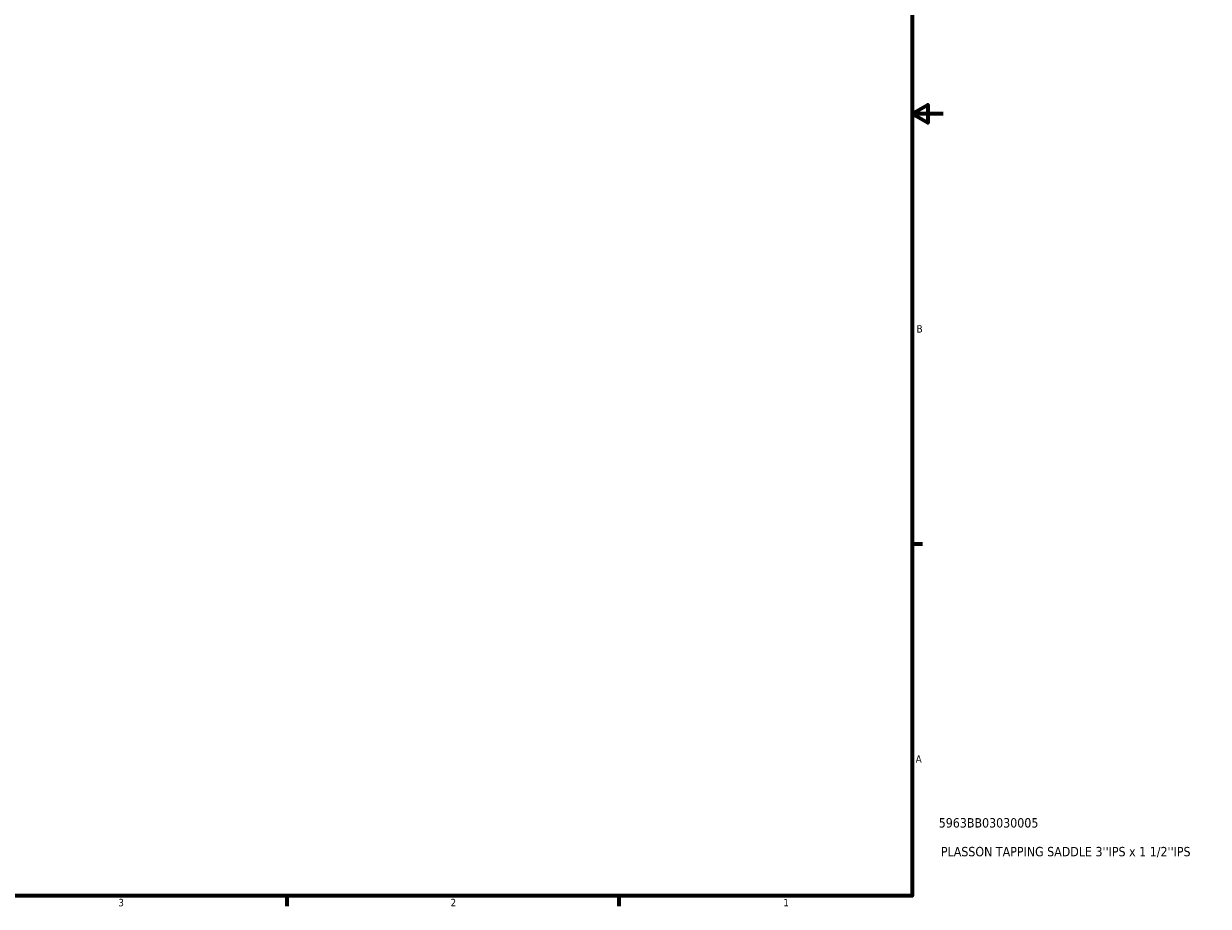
# Model space of a CAD drawing. Header units: inches. Extents: x 0.1 to 46.1, y -0.2 to 46.5.
# Tile 3 of 6: x 22.1 to 37.3, y 0.9 to 12.2. Entities that reach past the tile are written whole.
import ezdxf

# ---------------------------------------------------------------- set-up
doc = ezdxf.new("R2010")
doc.units = ezdxf.units.IN
doc.header["$MEASUREMENT"] = 0
doc.layers.add('Border (ANSI)', color=7, linetype='Continuous', lineweight=70)
doc.layers.add('Title (ANSI)', color=7, linetype='Continuous', lineweight=50)
doc.styles.add('Note Text (ANSI)', font='tahoma.ttf')
doc.styles.add('Text Style29', font='tahoma.ttf')

# ---------------------------------------------------------------- blocks, each defined once
blk = doc.blocks.new('Borders Default Border')
at = {"layer": 'Border (ANSI)'}
for p, q in [((33.5, 5.5), (33.634, 5.5)), ((25.5, 1), (25.5, 0.866)), ((29.75, 1), (29.75, 0.866))]:
    blk.add_line(p, q, dxfattribs=at)
at = {"layer": 'Border (ANSI)', "flags": 128}
for points in [[(0.5, 1), (0.5, 21), (33.5, 21), (33.5, 1), (0.5, 1)], [(33.9, 11), (33.5, 11), (33.7, 11.115), (33.7, 10.885), (33.5, 11)]]:
    blk.add_lwpolyline(points, dxfattribs=at)
at = {"layer": 'Border (ANSI)', "color": 5, "true_color": 0x0000ff, "char_height": 0.0945, "attachment_point": 7, "style": 'Note Text (ANSI)'}
for s, insert in [('B', (33.558, 8.203)), ('A', (33.547, 2.703)), ('3', (23.346, 0.864)), ('2', (27.596, 0.866)), ('1', (31.854, 0.866))]:
    blk.add_mtext(s, dxfattribs=dict(at, insert=insert))
blk = doc.blocks.new('Title Blocks ANSI - Large')
at = {"layer": 'Title (ANSI)', "color": 5, "true_color": 0x0000ff, "style": 'Text Style29'}
for tag, p in [('PART_NUMBER_001', (0.341, 0.873)), ('DESCRIPTION_001', (0.369, 0.505))]:
    blk.add_attdef(tag, p, '', height=0.12, dxfattribs=at)

msp = doc.modelspace()

# ---------------------------------------------------------------- block references
msp.add_blockref('Borders Default Border', (0, 0))
msp.add_blockref('Title Blocks ANSI - Large', (33.5, 1)).add_auto_attribs({'PART_NUMBER_001': '5963BB03030005', 'DESCRIPTION_001': "PLASSON TAPPING SADDLE 3''IPS x 1 1/2''IPS"})

doc.saveas('drawing.dxf')
